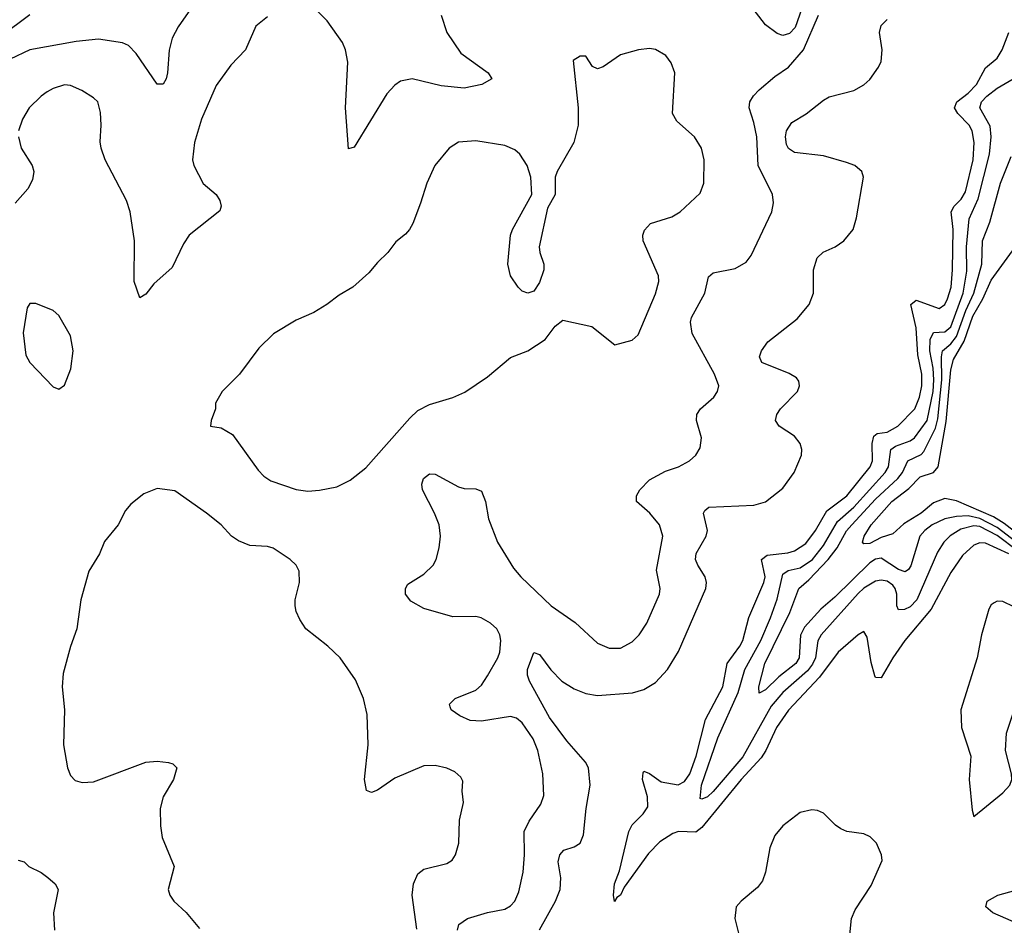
# Model space of a CAD drawing. Header units: inches. Extents: x 1649636 to 1815363, y 506543 to 641975.
# Tile 176 of 256: x 1724235 to 1727635, y 553646 to 556774. Entities that reach past the tile are written whole.
import ezdxf

# ---------------------------------------------------------------- set-up
doc = ezdxf.new("R2010")
doc.units = ezdxf.units.IN
doc.header["$MEASUREMENT"] = 0
doc.layers.add('B7525', color=7, linetype='Continuous')

msp = doc.modelspace()

# ---------------------------------------------------------------- linework, layer by layer
at = {"layer": 'B7525', "color": 5}
for points, elevation in [([(1726950, 556853.2), (1726913.2, 556746.8), (1726893.2, 556726.8), (1726870, 556719.3), (1726850, 556726.6), (1726810, 556756.2), (1726690, 556913.1)], 440), ([(1724825, 556810), (1724781.5, 556750), (1724761.1, 556710), (1724751.1, 556668.9), (1724744.7, 556590), (1724740.2, 556570), (1724730, 556551.8), (1724710, 556551.8), (1724636.9, 556656.9), (1724610, 556685.1), (1724590, 556693.8), (1724507.3, 556707.3), (1724430, 556699.3), (1724270.1, 556669.9), (1724202.4, 556637.6), (1724170, 556613.5), (1724090, 556569.7), (1724030, 556548.7), (1724027.8, 556570), (1724043.6, 556590), (1724100.8, 556639.2), (1724130, 556678.7), (1724170, 556717.6), (1724270, 556791.5)], 420), ([(1725090, 556784.2), (1725050, 556751.8), (1725014.9, 556670), (1724963.4, 556616.6), (1724913.7, 556546.3), (1724862.2, 556430), (1724838.5, 556350), (1724831.6, 556290), (1724835.6, 556270), (1724868.4, 556208.4), (1724913, 556170), (1724926, 556150), (1724930.4, 556130), (1724926.2, 556113.8), (1724819.5, 556030), (1724799.9, 556000.1), (1724761.8, 555918.2), (1724698.4, 555861.6), (1724670, 555826), (1724650, 555813.2), (1724629.8, 555870), (1724630.7, 556010), (1724615.8, 556110), (1724603.1, 556150), (1724529.7, 556290), (1724516.3, 556330), (1724512.7, 556352.7), (1724516.4, 556410), (1724513.7, 556453.7), (1724504.5, 556490), (1724490, 556504.5), (1724449.7, 556529.7), (1724410, 556547.3), (1724390, 556549.6), (1724350, 556536.4), (1724330, 556524.4), (1724308.8, 556510), (1724267.6, 556470), (1724244.2, 556430), (1724230.4, 556390)], 440), ([(1725690.3, 556789.7), (1725710.2, 556730), (1725758.6, 556658.6), (1725852.7, 556590), (1725864.9, 556570), (1725830.7, 556550), (1725770, 556537.3), (1725690, 556546.2), (1725590, 556569.8), (1725550, 556561.7), (1725530, 556548.3), (1725502.4, 556517.6), (1725390, 556334), (1725370, 556328), (1725359.8, 556470), (1725367.4, 556627.4), (1725359.7, 556670), (1725350, 556695.1), (1725297, 556770), (1725263.3, 556803.3)], 440), ([(1725747.2, 553630), (1725751.3, 553648.7), (1725781.6, 553670), (1725850, 553691), (1725910, 553702), (1725930, 553713.4), (1725944.4, 553730), (1725958, 553762), (1725972.9, 553830), (1725977.8, 553890), (1725977.3, 553970), (1725993.7, 554006.3), (1726034.9, 554065.1), (1726045.2, 554094.8), (1726041.2, 554170), (1726023.7, 554250), (1726007.6, 554290), (1725970, 554345.3), (1725950, 554361.2), (1725930, 554368.1), (1725830, 554351.8), (1725790, 554354.1), (1725754.3, 554370), (1725725.1, 554390), (1725721.1, 554401.1), (1725718.7, 554410), (1725738.4, 554430), (1725810, 554458), (1725830, 554476.2), (1725850, 554508), (1725885.8, 554570), (1725892.7, 554590), (1725896, 554630), (1725892.3, 554650), (1725882, 554670), (1725861.1, 554690), (1725828.5, 554708.5), (1725810, 554712.9), (1725730, 554712.2), (1725630, 554740.4), (1725585.6, 554765.6), (1725567.3, 554790), (1725566.6, 554810), (1725575.6, 554824.4), (1725630, 554859.5), (1725662.4, 554890), (1725673.3, 554910), (1725683, 554950), (1725687.6, 554990), (1725683.6, 555030), (1725667.6, 555070), (1725625.4, 555150), (1725623.5, 555170), (1725629.7, 555190), (1725650, 555205.5), (1725670, 555204.9), (1725750, 555160.4), (1725770, 555154.9), (1725810, 555153.4), (1725830, 555146), (1725843.8, 555110), (1725853.7, 555050), (1725884.9, 554970), (1725940, 554880), (1725965.5, 554850), (1726070, 554749.2), (1726152.6, 554692.6), (1726230, 554620.3), (1726270, 554603.2), (1726310, 554603.6), (1726350, 554625.3), (1726374.2, 554650), (1726400.3, 554690), (1726444.2, 554790), (1726446.4, 554810), (1726433.3, 554873.3), (1726455.5, 554990), (1726444.4, 555030), (1726411.1, 555070), (1726364.2, 555110), (1726364.2, 555130), (1726376.4, 555150), (1726410, 555185.3), (1726464.7, 555215.3), (1726510, 555230.3), (1726547.6, 555250), (1726569.6, 555270), (1726584.9, 555295.1), (1726589.7, 555330), (1726572.4, 555390), (1726573, 555410), (1726586, 555430), (1726631.3, 555470), (1726644, 555490), (1726648.6, 555510), (1726634.6, 555550), (1726556.9, 555690), (1726551, 555729), (1726554.5, 555745.5), (1726600.6, 555830), (1726613.5, 555886.5), (1726630, 555900.3), (1726705.2, 555914.8), (1726743.9, 555936.1), (1726760.3, 555959.7), (1726832.4, 556110), (1726838.2, 556141.8), (1726834.8, 556170), (1726785.2, 556270), (1726779.9, 556370), (1726770, 556419.3), (1726753.3, 556470), (1726755.6, 556490), (1726768.3, 556511.7), (1726788, 556532), (1726842.2, 556577.8), (1726889.3, 556610), (1726941.2, 556670), (1726993.3, 556790)], 440), ([(1726030, 553631), (1726085.4, 553730), (1726101.2, 553770), (1726103, 553810), (1726094.7, 553865.3), (1726100.2, 553890), (1726114.4, 553905.6), (1726150, 553917.5), (1726169.7, 553930), (1726181.5, 553958.5), (1726190.4, 554050), (1726204.5, 554130), (1726198.6, 554190), (1726189, 554210), (1726123.8, 554283.8), (1726064.3, 554364.3), (1725995, 554490), (1725988.3, 554510), (1725988.5, 554530), (1726010, 554588.2), (1726030, 554582), (1726068.4, 554528.4), (1726106.8, 554490), (1726150, 554463), (1726190, 554447.3), (1726230, 554440.4), (1726351.1, 554448.9), (1726390, 554460.6), (1726430, 554485.4), (1726471.6, 554530), (1726510, 554591.6), (1726603.9, 554810), (1726606.6, 554830), (1726601.8, 554850), (1726576.1, 554890), (1726568.7, 554910), (1726570.5, 554930), (1726605.7, 554990), (1726609.9, 555010), (1726595.8, 555070), (1726600.7, 555079.3), (1726614, 555090), (1726770, 555097), (1726810, 555109.4), (1726870, 555156.5), (1726908.9, 555210), (1726934.2, 555270), (1726935.6, 555290), (1726929.8, 555310), (1726910, 555335.3), (1726856.9, 555370), (1726844.8, 555390), (1726849.8, 555410), (1726862.4, 555430), (1726920.5, 555490), (1726927.8, 555510), (1726925.8, 555525.8), (1726917, 555537), (1726892, 555552), (1726797.2, 555590), (1726789.5, 555610), (1726796.2, 555630), (1726818.5, 555661.5), (1726919.6, 555740.4), (1726961.5, 555790), (1726975.8, 555830), (1726976.5, 555910), (1726988.3, 555951.7), (1727009.3, 555970.7), (1727050.5, 555989.5), (1727081.3, 556010), (1727112.6, 556050), (1727124.4, 556090), (1727148.3, 556230), (1727142.4, 556250), (1727136, 556256), (1727118.4, 556270), (1727090, 556281.2), (1727010, 556304), (1726910, 556315.2), (1726890, 556329.8), (1726883.2, 556343.2), (1726878.9, 556370), (1726882.2, 556390), (1726901.3, 556418.7), (1726950.8, 556449.2), (1727010, 556496.1), (1727030, 556508.1), (1727115.6, 556530), (1727150, 556549.2), (1727170, 556567.8), (1727200.8, 556610), (1727209.8, 556630), (1727213.6, 556670), (1727203.5, 556730), (1727210, 556754.4), (1727230, 556774.9)], 420), ([(1727650, 554928.9), (1727570, 554966.7), (1727550, 554967.2), (1727530, 554959.4), (1727490, 554923.4), (1727450, 554864.7), (1727381.8, 554738.2), (1727291.6, 554630), (1727249.5, 554570), (1727210, 554501.3), (1727190, 554502), (1727187.8, 554507.8), (1727174.6, 554554.6), (1727161.5, 554641.5), (1727150, 554661.6), (1727130, 554649.7), (1727060.8, 554590), (1726996.5, 554503.5), (1726890, 554389.4), (1726848.1, 554330), (1726811.6, 554250), (1726795.3, 554224.7), (1726726.2, 554150), (1726590, 553983.6), (1726570, 553968.4), (1726510, 553969.9), (1726490, 553964), (1726444.9, 553935.1), (1726405.8, 553894.2), (1726322, 553778), (1726310, 553751), (1726297.1, 553742.9), (1726289.1, 553729.1), (1726284.9, 553750), (1726288.5, 553790), (1726305.9, 553834.1), (1726338.8, 553970), (1726350, 553993.9), (1726388.3, 554031.7), (1726404, 554056), (1726402.7, 554090), (1726385.4, 554150), (1726387.4, 554172.6), (1726390, 554178.3), (1726410, 554170.1), (1726450, 554142.1), (1726508.5, 554131.5), (1726530, 554142.7), (1726548.6, 554170), (1726570.8, 554230), (1726602.5, 554357.5), (1726662.7, 554470), (1726677.3, 554550), (1726722.1, 554610), (1726732.1, 554630), (1726752.3, 554710), (1726804.8, 554830), (1726808.7, 554850), (1726796.4, 554910), (1726815.6, 554924.4), (1726887.4, 554932.6), (1726910, 554939.2), (1726950, 554965), (1726983.4, 555010), (1727022.1, 555077.9), (1727090.7, 555130), (1727172, 555230), (1727180.1, 555250), (1727178.6, 555310), (1727184, 555336), (1727195.5, 555344.5), (1727230.8, 555350), (1727267.3, 555370), (1727325.9, 555430), (1727342.2, 555470), (1727350.4, 555510), (1727349.9, 555550), (1727336.2, 555616.2), (1727330.2, 555710.2), (1727312.5, 555790), (1727330, 555805.5), (1727410, 555777), (1727430, 555790.2), (1727439.2, 555810), (1727451.3, 555850), (1727456, 555910), (1727457.8, 556050), (1727451, 556110), (1727461.7, 556130), (1727486, 556154), (1727500.8, 556179.2), (1727527, 556290), (1727531.1, 556350), (1727524.1, 556390), (1727513.3, 556410), (1727474.9, 556450), (1727463.1, 556470), (1727470.5, 556490), (1727510, 556519.9), (1727538.4, 556550), (1727570, 556607.4), (1727610, 556641.7), (1727627.5, 556670), (1727650.3, 556730)], 380), ([(1727680.2, 554940.2), (1727610, 554992.7), (1727550, 555023.4), (1727530, 555026.6), (1727485, 555015), (1727448.4, 554991.6), (1727426, 554970), (1727404.6, 554935.4), (1727332.5, 554770), (1727310, 554746.4), (1727290, 554737.4), (1727270, 554735.6), (1727263.2, 554750), (1727264.2, 554790), (1727258, 554810), (1727250, 554821.6), (1727230, 554835.1), (1727210, 554838.4), (1727190, 554834.5), (1727150, 554811), (1727130, 554792.7), (1727002.3, 554650), (1726991.5, 554628.5), (1726982.5, 554570), (1726972.2, 554547.8), (1726954.8, 554525.2), (1726870.4, 554450), (1726830, 554403.3), (1726732, 554228), (1726630, 554108.1), (1726610, 554089.9), (1726590, 554082), (1726584.4, 554084.4), (1726589.1, 554130), (1726646, 554294), (1726715.5, 554450), (1726738.9, 554530), (1726794.6, 554630), (1726828, 554708), (1726850, 554772.6), (1726870, 554858.8), (1726888.4, 554871.6), (1726930, 554881.5), (1726972.5, 554910), (1727010, 554958.1), (1727058.5, 555041.5), (1727115.3, 555090), (1727223.9, 555210), (1727235.1, 555230), (1727242.7, 555290), (1727258.9, 555301.1), (1727310, 555319.4), (1727324.8, 555330), (1727368.6, 555390), (1727388.9, 555490), (1727392.1, 555530), (1727389.4, 555570), (1727377.7, 555630), (1727378.9, 555670), (1727390, 555693.4), (1727430, 555696.6), (1727450, 555713.1), (1727493.2, 555830), (1727505.8, 555905.8), (1727504.6, 555990), (1727513.3, 556086.7), (1727544.9, 556155.1), (1727583.3, 556310), (1727589.3, 556370), (1727586.5, 556406.5), (1727550.3, 556470), (1727556.5, 556490), (1727574.5, 556510), (1727610, 556538.1), (1727665.4, 556570)], 360), ([(1724230.4, 556370), (1724240.4, 556330), (1724278.4, 556270), (1724283.7, 556250), (1724278.7, 556221.3), (1724263.1, 556190), (1724219.5, 556140.5)], 440), ([(1727690, 554959.8), (1727610, 555020.6), (1727550, 555051.1), (1727510, 555060.3), (1727470, 555058.8), (1727429.8, 555050.2), (1727386.2, 555030), (1727359.9, 555010), (1727342.9, 554990), (1727312.4, 554887.6), (1727304.6, 554875.4), (1727292.3, 554867.7), (1727270, 554875.6), (1727210, 554913.9), (1727190, 554910.9), (1727170, 554898.6), (1727050, 554779.2), (1727001.4, 554738.6), (1726944.5, 554675.5), (1726931.4, 554648.6), (1726926.6, 554570), (1726914.9, 554550), (1726855.8, 554504.2), (1726810, 554459.1), (1726787.8, 554447.8), (1726787.6, 554470), (1726808, 554550), (1726893.7, 554726.3), (1726925.5, 554810), (1726960.4, 554839.6), (1727026.9, 554910), (1727057.9, 554950), (1727090, 555008.8), (1727108.2, 555030), (1727190, 555117.6), (1727267.5, 555190), (1727282.8, 555210), (1727301.7, 555250), (1727347.5, 555272.5), (1727357.3, 555282.7), (1727397, 555363), (1727404.9, 555395.1), (1727419.6, 555530), (1727418.1, 555610), (1727421.8, 555630), (1727450, 555654.9), (1727470, 555680.2), (1727501.8, 555770), (1727530, 555830), (1727556.8, 555930), (1727559.2, 556010), (1727585.1, 556074.9), (1727621.4, 556210), (1727658.5, 556301.5)], 340), ([(1727691.4, 554990), (1727634.6, 555034.6), (1727597.2, 555057.2), (1727470, 555111.8), (1727430, 555120.7), (1727390, 555105.4), (1727347.8, 555070), (1727287.4, 555032.6), (1727250, 554998.4), (1727210, 554985.2), (1727170, 554965.5), (1727150, 554963.5), (1727145.7, 554970), (1727151.4, 554990), (1727175.2, 555030), (1727246, 555110), (1727304.7, 555155.3), (1727344.6, 555195.4), (1727389.9, 555210.1), (1727406.4, 555230), (1727433.6, 555386.4), (1727450, 555564.9), (1727459, 555601), (1727495.9, 555664.1), (1727525.9, 555750), (1727561, 555810), (1727590, 555874.2), (1727663.7, 555976.3)], 320), ([(1725606.6, 553633.4), (1725589.8, 553750), (1725594.5, 553790), (1725610, 553824.4), (1725630, 553840.3), (1725710, 553860.4), (1725728.2, 553871.8), (1725739.6, 553890), (1725751.5, 553930), (1725753.6, 554010), (1725767, 554070), (1725762.7, 554110), (1725764.7, 554144.7), (1725758, 554158), (1725736.9, 554176.9), (1725709.7, 554189.6), (1725670, 554198), (1725630, 554197.4), (1725530, 554154), (1725470, 554113.6), (1725450, 554105.1), (1725432.1, 554112.1), (1725425.7, 554150), (1725437.6, 554270), (1725434.7, 554374.7), (1725421.6, 554430), (1725394.2, 554494.2), (1725340.9, 554570), (1725299.3, 554610), (1725222.7, 554670), (1725202, 554702), (1725189.4, 554730), (1725186.6, 554750), (1725186.6, 554770), (1725200.9, 554830), (1725199.3, 554870), (1725189.2, 554890), (1725169.2, 554910), (1725110, 554949.3), (1725090, 554955.1), (1725030, 554958), (1724990, 554974.5), (1724966, 554990), (1724930, 555029.3), (1724879.3, 555070), (1724770, 555146.6), (1724710, 555154.5), (1724663.7, 555136.3), (1724619, 555101), (1724600.5, 555079.5), (1724575.3, 555030), (1724528, 554972), (1724510.2, 554929.7), (1724473.7, 554870), (1724446, 554770), (1724432.4, 554670), (1724410.3, 554609.7), (1724384.4, 554515.6), (1724381.3, 554470), (1724389.3, 554390), (1724386.5, 554270), (1724400.3, 554190), (1724410, 554164), (1724426.8, 554146.8), (1724450, 554139.5), (1724490, 554142.3), (1724670, 554210.3), (1724710, 554212.8), (1724748.9, 554208.9), (1724763.7, 554203.7), (1724777.1, 554190), (1724765.7, 554150), (1724730.3, 554090), (1724720.3, 554050), (1724721.1, 553990), (1724727, 553950), (1724768, 553850), (1724747.3, 553770), (1724753.4, 553750), (1724767.3, 553730), (1724810, 553690.8), (1724855.2, 553635.2)], 460), ([(1727098.9, 553590), (1727107.6, 553670), (1727120.3, 553699.7), (1727175.6, 553784.4), (1727213.1, 553870), (1727211, 553890), (1727193.1, 553930), (1727171.7, 553951.7), (1727150, 553961.8), (1727090.6, 553970.6), (1727070, 553979.3), (1727051.7, 553991.7), (1727010, 554033.7), (1726990, 554043.1), (1726970, 554045.7), (1726930, 554035.4), (1726870.2, 553989.8), (1726843, 553957), (1726825.7, 553914.3), (1726810.2, 553830), (1726799.6, 553800.4), (1726782.7, 553777.3), (1726725.7, 553730), (1726709.1, 553710), (1726704.7, 553670), (1726718.9, 553610)], 420), ([(1724230, 553871), (1724250, 553866), (1724266, 553850), (1724308.8, 553828.8), (1724331.7, 553811.7), (1724357.3, 553790), (1724368, 553770), (1724351.8, 553690), (1724354.6, 553630)], 440), ([(1727684.5, 553650), (1727594.8, 553690), (1727570.7, 553710), (1727575.3, 553730), (1727612.1, 553750), (1727750, 553788)], 380)]:
    msp.add_lwpolyline(points, dxfattribs=dict(at, elevation=elevation))
for points, elevation in [([(1726410, 556674.7), (1726372, 556670), (1726310, 556652.6), (1726250, 556611.6), (1726230, 556604.5), (1726212.3, 556612.3), (1726190, 556648), (1726170, 556648), (1726146.4, 556633.6), (1726163.1, 556470), (1726163, 556410), (1726148.5, 556350), (1726090.7, 556250), (1726084, 556230), (1726084, 556170), (1726057.1, 556122.9), (1726028.2, 555990), (1726030.4, 555970), (1726044.9, 555930), (1726045.3, 555910), (1726030, 555866), (1726010, 555836), (1725990, 555829.2), (1725970, 555836), (1725956, 555850), (1725929.5, 555890), (1725920.9, 555930), (1725929.6, 556030), (1725936.2, 556050), (1726003.7, 556170), (1725999.5, 556230), (1725987.6, 556270), (1725962, 556310), (1725944.2, 556324.2), (1725910, 556339.6), (1725810, 556355.4), (1725750, 556351.1), (1725718.4, 556330), (1725668.8, 556270), (1725640.4, 556210), (1725619.2, 556140.8), (1725592.7, 556070), (1725580.5, 556050), (1725567.2, 556032.8), (1725533.5, 556006.5), (1725506, 555970), (1725470, 555935.6), (1725440.7, 555899.3), (1725385.5, 555850), (1725337.8, 555822.2), (1725294.9, 555790), (1725250, 555763.1), (1725190, 555736.3), (1725111.4, 555688.6), (1725060.2, 555639.7), (1724993.4, 555550), (1724933.4, 555490), (1724910.7, 555450), (1724910.7, 555430), (1724896, 555390), (1724894, 555370), (1724930, 555364.9), (1724970, 555342), (1725058.7, 555218.7), (1725077.7, 555197.8), (1725101.6, 555181.6), (1725190, 555151.5), (1725230, 555145.8), (1725270, 555149), (1725330, 555161.3), (1725375.8, 555184.2), (1725430, 555226.4), (1725581.7, 555398.3), (1725610, 555424.9), (1725650, 555445.5), (1725730, 555468.8), (1725772, 555488), (1725850, 555540.5), (1725930, 555607.7), (1725990, 555630.5), (1726049.2, 555670), (1726084.1, 555715.9), (1726110, 555736), (1726210, 555714.8), (1726290, 555651.3), (1726350, 555666.8), (1726370, 555686), (1726430, 555826.8), (1726442, 555870), (1726440.5, 555890), (1726388.2, 556010), (1726386.6, 556030), (1726392.4, 556047.6), (1726412.7, 556070), (1726487.1, 556092.9), (1726515.1, 556110), (1726585.1, 556174.9), (1726597.4, 556210), (1726598.3, 556290), (1726589.6, 556330), (1726565.1, 556370), (1726503.9, 556423.9), (1726489.6, 556450), (1726496.9, 556590), (1726484.9, 556624.9), (1726466, 556650), (1726430, 556671.5)], 460), ([(1724290, 555794), (1724270, 555794), (1724260.7, 555779.3), (1724247.1, 555692.9), (1724255.9, 555615.9), (1724270, 555590.5), (1724350, 555506), (1724370, 555498), (1724390, 555512), (1724411.5, 555568.5), (1724419.7, 555630), (1724410, 555682), (1724370, 555752.7), (1724350, 555769.3)], 460), ([(1727610, 554765.8), (1727599.8, 554760.2), (1727590, 554753.5), (1727582, 554738), (1727556.4, 554650), (1727541.2, 554570), (1727484.3, 554390), (1727487.6, 554330), (1727519.2, 554230), (1727513.8, 554150), (1727523.8, 554043.8), (1727530, 554022), (1727630, 554104.2), (1727654.4, 554130), (1727661.4, 554150), (1727660.3, 554170), (1727638.8, 554250), (1727642.1, 554310), (1727694, 554466), (1727736.1, 554570), (1727757.2, 554657.2), (1727757.3, 554690), (1727743.5, 554710), (1727630, 554764.4)], 420)]:
    msp.add_lwpolyline(points, close=True, dxfattribs=dict(at, elevation=elevation))

doc.saveas('drawing.dxf')
